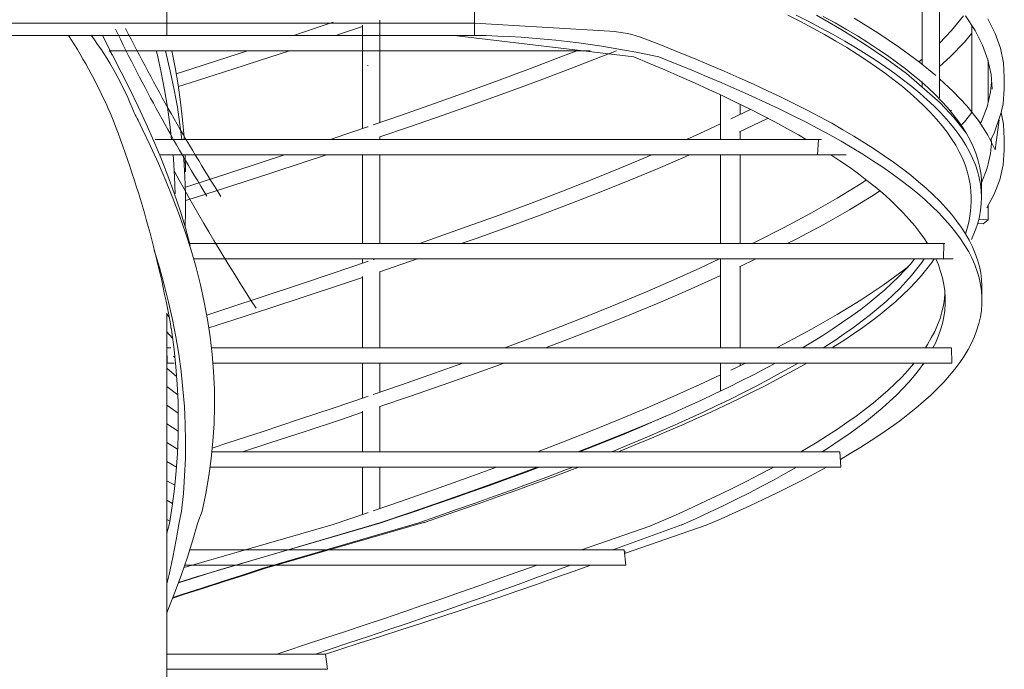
# Model space of a CAD drawing. Header units: millimetres. Extents: x 16408 to 39505, y -6861 to 26364.
# Tile 42 of 85: x 30453 to 32061, y 481 to 1542. Entities that reach past the tile are written whole.
import ezdxf

# ---------------------------------------------------------------- set-up
doc = ezdxf.new("R2010")
doc.units = ezdxf.units.MM
doc.header["$MEASUREMENT"] = 0
doc.layers.add('0_Nr_pióra__103', color=7, linetype='Continuous', lineweight=5)

msp = doc.modelspace()

# ---------------------------------------------------------------- linework, layer by layer
at = {"layer": '0_Nr_pióra__103', "color": 7, "linetype": 'Continuous', "lineweight": 5}
for p, q in [((31955.4, 1414.4), (31955.4, 2486.1)), ((31196.4, 1695.6), (31196.4, 1516.4)), ((30693.5, 1516.4), (30693.5, 1676.4)), ((31927.1, 1469.2), (31927.1, 1623.1)), ((31728.4, 1538.9), (31707.7, 1549.6)), ((31742.2, 1538.9), (31721.3, 1549.6)), ((31795.8, 1525.6), (31754.5, 1549.5)), ((31785.1, 1536.6), (31765.6, 1547.2)), ((31854.6, 1520.7), (31816, 1544.6)), ((31975.2, 1524.2), (31994.9, 1548.1)), ((32013.7, 1524.3), (31998.1, 1548.2)), ((30066.1, 1536.4), (31196.4, 1536.4)), ((30908.6, 1519), (30965.4, 1538)), ((30977.4, 1518.9), (31013.5, 1531)), ((31013.5, 1516.4), (31013.5, 1532.8)), ((31041.7, 1516.4), (31041.7, 1541)), ((31417.2, 1523.3), (31196.4, 1536.4)), ((31748.4, 1528.3), (31728.4, 1538.9)), ((31762.4, 1528.3), (31742.2, 1538.9)), ((31767.7, 1517.7), (31748.4, 1528.3)), ((31782, 1517.7), (31762.4, 1528.3)), ((31803.8, 1526), (31785.1, 1536.6)), ((32008.5, 1390.5), (32008.5, 1532.4)), ((32046.6, 1519.4), (32034.6, 1543.3)), ((30066.1, 1516.4), (31196.4, 1516.4)), ((30619.1, 1456.3), (30588.5, 1516.4)), ((30588.5, 1516.4), (30988.1, 1516.4)), ((30901, 1516.4), (30908.6, 1519)), ((30969.9, 1516.4), (30977.4, 1518.9)), ((31013.5, 1464.3), (31013.5, 1516.4)), ((31041.7, 1474), (31041.7, 1516.4)), ((31456.3, 1481.3), (31162.9, 1516.4)), ((31786.3, 1507.1), (31767.7, 1517.7)), ((31800.8, 1507.1), (31782, 1517.7)), ((31834.2, 1501.7), (31795.8, 1525.6)), ((31821.5, 1515.4), (31803.8, 1526)), ((31838.4, 1504.7), (31821.5, 1515.4)), ((31890.2, 1496.8), (31854.6, 1520.7)), ((31955.4, 1503.6), (31975.2, 1524.2)), ((31996.2, 1505.2), (32008.5, 1520.2)), ((32025.9, 1500.4), (32013.7, 1524.3)), ((32055.1, 1495.5), (32046.6, 1519.4)), ((31501.3, 1500.3), (31474.3, 1510.9)), ((31527.8, 1489.6), (31501.3, 1500.3)), ((31803.9, 1496.4), (31786.3, 1507.1)), ((31818.5, 1496.4), (31800.8, 1507.1)), ((31820.8, 1485.8), (31803.9, 1496.4)), ((31835.6, 1485.8), (31818.5, 1496.4)), ((31869.6, 1477.8), (31834.2, 1501.7)), ((31854.7, 1494.1), (31838.4, 1504.7)), ((31922.6, 1472.9), (31890.2, 1496.8)), ((31973.1, 1481.3), (31996.2, 1505.2)), ((32034.6, 1476.5), (32025.9, 1500.4)), ((32060, 1471.6), (32055.1, 1495.5)), ((30601.2, 1489.8), (30599.5, 1491.4)), ((30985.4, 1491.4), (30599.5, 1491.4)), ((30604.3, 1484.2), (30601.2, 1489.8)), ((30678.3, 1484.2), (30676.5, 1491.4)), ((30684.5, 1455.9), (30678.3, 1484.2)), ((30693.2, 1484.2), (30691.3, 1491.4)), ((30699.9, 1455.9), (30693.2, 1484.2)), ((30707.3, 1463.7), (30701.8, 1491.4)), ((30734.6, 1461.9), (30793.1, 1480.9)), ((30793.1, 1480.9), (30825.2, 1491.4)), ((30802.9, 1461.8), (30861.7, 1480.9)), ((30861.7, 1480.9), (30894, 1491.4)), ((31385, 1491.4), (30985.4, 1491.4)), ((31013.5, 1364.3), (31013.5, 1491.4)), ((31041.7, 1374), (31041.7, 1491.4)), ((31287.5, 1462.1), (31337.3, 1481.2)), ((31337.3, 1481.2), (31363.4, 1491.4)), ((31353.6, 1462.1), (31402.5, 1481.1)), ((31402.5, 1481.1), (31428.2, 1491.4)), ((31481.9, 1470.7), (31456.3, 1481.3)), ((31523.7, 1470.7), (31497.1, 1481.3)), ((31553.8, 1479), (31527.8, 1489.6)), ((31837, 1475.2), (31820.8, 1485.8)), ((31852, 1475.2), (31835.6, 1485.8)), ((31870.3, 1483.5), (31854.7, 1494.1)), ((31885.1, 1472.9), (31870.3, 1483.5)), ((31955.4, 1465.3), (31973.1, 1481.3)), ((30712.2, 1435.4), (30707.3, 1463.7)), ((31021.5, 1467), (31022.5, 1467.3)), ((31506.9, 1460.1), (31481.9, 1470.7)), ((31549.7, 1460.1), (31523.7, 1470.7)), ((31579.1, 1468.4), (31553.8, 1479)), ((31603.9, 1457.8), (31579.1, 1468.4)), ((31852.5, 1464.6), (31837, 1475.2)), ((31867.7, 1464.6), (31852, 1475.2)), ((31867.3, 1453.9), (31852.5, 1464.6)), ((31882.7, 1453.9), (31867.7, 1464.6)), ((31901.8, 1453.9), (31869.6, 1477.8)), ((31899.3, 1462.2), (31885.1, 1472.9)), ((31922, 1473.3), (31925.8, 1476.3)), ((31949.5, 1450.8), (31922.6, 1472.9)), ((31925.8, 1476.3), (31927.1, 1477.5)), ((32039.7, 1452.6), (32034.6, 1476.5)), ((32034.8, 1406.1), (32034.8, 1475.5)), ((32061.3, 1447.7), (32060, 1471.6)), ((30633.2, 1428.5), (30619.1, 1456.3)), ((30690, 1427.5), (30684.5, 1455.9)), ((30705.8, 1427.5), (30699.9, 1455.9)), ((30709.1, 1453.6), (30734.6, 1461.9)), ((30743.7, 1442.8), (30802.9, 1461.8)), ((31236.5, 1443.1), (31287.5, 1462.1)), ((31303.3, 1443.1), (31353.6, 1462.1)), ((31531.4, 1449.4), (31506.9, 1460.1)), ((31555.4, 1438.8), (31531.4, 1449.4)), ((31575.2, 1449.4), (31549.7, 1460.1)), ((31600.1, 1438.8), (31575.2, 1449.4)), ((31628.1, 1447.1), (31603.9, 1457.8)), ((31651.7, 1436.5), (31628.1, 1447.1)), ((31881.4, 1443.3), (31867.3, 1453.9)), ((31896.9, 1443.3), (31882.7, 1453.9)), ((31912.7, 1451.6), (31899.3, 1462.2)), ((31956.6, 1406.1), (31901.8, 1453.9)), ((31925.4, 1441), (31912.7, 1451.6)), ((32041.3, 1428.7), (32039.7, 1452.6)), ((32061.3, 1428.7), (32061.3, 1447.7)), ((30716.3, 1407.1), (30712.2, 1435.4)), ((30712.6, 1432.9), (30743.7, 1442.8)), ((31184.3, 1424.1), (31236.5, 1443.1)), ((31251.7, 1424), (31303.3, 1443.1)), ((31578.7, 1428.2), (31555.4, 1438.8)), ((31624.4, 1428.2), (31600.1, 1438.8)), ((31674.6, 1425.9), (31651.7, 1436.5)), ((31894.8, 1432.7), (31881.4, 1443.3)), ((31907.5, 1422.1), (31894.8, 1432.7)), ((31910.5, 1432.7), (31896.9, 1443.3)), ((31923.3, 1422.1), (31910.5, 1432.7)), ((31937.3, 1430.4), (31925.4, 1441)), ((31927.1, 1441), (31927.1, 1433.1)), ((31977.6, 1425), (31955.4, 1445.6)), ((32039, 1423.7), (32040.5, 1439.9)), ((30646.9, 1400.2), (30633.2, 1428.5)), ((30694.7, 1399.2), (30690, 1427.5)), ((30710.9, 1399.2), (30705.8, 1427.5)), ((31131, 1405.1), (31184.3, 1424.1)), ((31198.9, 1405), (31251.7, 1424)), ((31601.5, 1417.6), (31578.7, 1428.2)), ((31597.8, 1346.4), (31597.8, 1419.3)), ((31623.7, 1406.9), (31601.5, 1417.6)), ((31648, 1417.6), (31624.4, 1428.2)), ((31671.1, 1406.9), (31648, 1417.6)), ((31696.9, 1415.3), (31674.6, 1425.9)), ((31718.6, 1404.6), (31696.9, 1415.3)), ((31919.4, 1411.4), (31907.5, 1422.1)), ((31935.3, 1411.4), (31923.3, 1422.1)), ((31948.5, 1419.7), (31937.3, 1430.4)), ((31958.9, 1409.1), (31948.5, 1419.7)), ((32000, 1401.1), (31977.6, 1425)), ((32033.2, 1399.8), (32039, 1423.7)), ((32059.3, 1404.8), (32061.3, 1428.7)), ((30660, 1371.9), (30646.9, 1400.2)), ((30698.8, 1370.9), (30694.7, 1399.2)), ((30715.2, 1370.9), (30710.9, 1399.2)), ((30719.5, 1378.7), (30716.3, 1407.1)), ((31076.7, 1386), (31131, 1405.1)), ((31145, 1386), (31198.9, 1405)), ((31645.3, 1396.3), (31623.7, 1406.9)), ((31630.1, 1387.3), (31630.1, 1403.8)), ((31693.5, 1396.3), (31671.1, 1406.9)), ((31739.6, 1394), (31718.6, 1404.6)), ((31930.6, 1400.8), (31919.4, 1411.4)), ((31941, 1390.2), (31930.6, 1400.8)), ((31946.6, 1400.8), (31935.3, 1411.4)), ((31957.2, 1390.2), (31946.6, 1400.8)), ((31956.6, 1406.1), (31954.9, 1407.6)), ((31979.1, 1382.2), (31956.6, 1406.1)), ((31968.6, 1398.5), (31958.9, 1409.1)), ((32019, 1377.2), (32000, 1401.1)), ((32023.9, 1375.9), (32033.2, 1399.8)), ((32056.1, 1390.6), (32059.3, 1404.8)), ((31030.5, 1370.1), (31076.7, 1386)), ((31090.1, 1367), (31145, 1386)), ((31614.8, 1380), (31647.1, 1395.4)), ((31666.3, 1385.7), (31645.3, 1396.3)), ((31686.6, 1375.1), (31666.3, 1385.7)), ((31715.3, 1385.7), (31693.5, 1396.3)), ((31736.4, 1375.1), (31715.3, 1385.7)), ((31759.9, 1383.4), (31739.6, 1394)), ((31779.4, 1372.9), (31759.9, 1383.4)), ((31950.7, 1379.6), (31941, 1390.2)), ((31967, 1379.6), (31957.2, 1390.2)), ((31977.5, 1387.9), (31968.6, 1398.5)), ((31973.6, 1392.5), (31975.2, 1394.2)), ((31985.6, 1377.2), (31977.5, 1387.9)), ((31996.2, 1375.2), (32008.5, 1390.2)), ((32044.7, 1356.9), (32056.1, 1390.6)), ((32060, 1371.6), (32056.1, 1390.6)), ((30653.6, 1364), (30646.7, 1377.7)), ((30672.5, 1343.5), (30660, 1371.9)), ((30701.6, 1346.4), (30698.8, 1370.9)), ((30718.2, 1346.4), (30715.2, 1370.9)), ((30721.9, 1350.4), (30719.5, 1378.7)), ((30965.4, 1348), (31021.5, 1367)), ((31021.5, 1367), (31022.5, 1367.3)), ((31041.7, 1350.5), (31090.1, 1367)), ((31564, 1356.3), (31597.8, 1372.1)), ((31628.9, 1358.7), (31673.6, 1380)), ((31673.6, 1380), (31675.4, 1380.9)), ((31706.3, 1364.4), (31686.6, 1375.1)), ((31756.8, 1364.4), (31736.4, 1375.1)), ((31797.7, 1362.4), (31779.4, 1372.9)), ((31959.7, 1368.9), (31950.7, 1379.6)), ((31967.8, 1358.3), (31959.7, 1368.9)), ((31976, 1368.9), (31967, 1379.6)), ((31984.3, 1358.3), (31976, 1368.9)), ((31998.1, 1358.2), (31979.1, 1382.2)), ((31993, 1366.6), (31985.6, 1377.2)), ((31990.9, 1369.7), (31996.2, 1375.2)), ((32034.6, 1353.3), (32019, 1377.2)), ((32022.1, 1372.5), (32023.9, 1375.9)), ((32052.9, 1378.5), (32046.6, 1329.4)), ((32061.3, 1347.7), (32060, 1371.6)), ((30667.1, 1335.7), (30653.6, 1364)), ((31041.7, 1346.4), (31041.7, 1351)), ((31542.2, 1346.4), (31564, 1356.3)), ((31630.1, 1346.4), (31630.1, 1359.2)), ((31725, 1354), (31706.3, 1364.4)), ((31737.8, 1346.4), (31725, 1354)), ((31776.3, 1354), (31756.8, 1364.4)), ((31794.8, 1343.5), (31776.3, 1354)), ((31815.7, 1351.8), (31797.7, 1362.4)), ((31832.9, 1341.1), (31815.7, 1351.8)), ((31975.3, 1347.7), (31967.8, 1358.3)), ((31991.8, 1347.7), (31984.3, 1358.3)), ((31999.6, 1356), (31993, 1366.6)), ((31999.6, 1356), (31998.1, 1358.2)), ((32005.4, 1345.4), (31999.6, 1356)), ((32046.6, 1329.4), (32034.6, 1353.3)), ((32038.6, 1345.4), (32044.7, 1356.9)), ((30680, 1307.4), (30667.1, 1335.7)), ((30684.3, 1315.2), (30672.5, 1343.5)), ((30674.5, 1346.4), (31200.8, 1346.4)), ((30722.1, 1346.4), (30721.9, 1350.4)), ((30960.8, 1346.4), (30965.4, 1348)), ((31200.8, 1346.4), (31758, 1346.4)), ((31758, 1346.4), (31756.3, 1321.4)), ((31758, 1346.4), (31762.6, 1346.4)), ((31812.8, 1332.9), (31794.8, 1343.5)), ((31849.4, 1330.5), (31832.9, 1341.1)), ((31981.9, 1337.1), (31975.3, 1347.7)), ((31987.8, 1326.4), (31981.9, 1337.1)), ((31998.5, 1337.1), (31991.8, 1347.7)), ((32004.5, 1326.4), (31998.5, 1337.1)), ((32010.4, 1334.7), (32005.4, 1345.4)), ((32014.7, 1324.1), (32010.4, 1334.7)), ((32039, 1323.7), (32040.5, 1339.9)), ((32040.5, 1339.9), (32040, 1348.1)), ((32061.3, 1328.7), (32061.3, 1347.7)), ((31199, 1321.4), (30681.7, 1321.4)), ((30704.5, 1314.2), (30703.9, 1321.4)), ((30721.3, 1314.2), (30720.6, 1321.4)), ((30724.2, 1293.7), (30723.5, 1321.4)), ((30851.1, 1309.9), (30885.9, 1321.4)), ((30919.9, 1309.9), (30954.7, 1321.4)), ((31013.5, 1176.4), (31013.5, 1321.4)), ((31041.7, 1176.4), (31041.7, 1321.4)), ((31756.3, 1321.4), (31199, 1321.4)), ((31478, 1318.2), (31485.4, 1321.4)), ((31540, 1318.2), (31547.3, 1321.4)), ((31597.8, 1176.4), (31597.8, 1321.4)), ((31630.1, 1176.4), (31630.1, 1321.4)), ((31756.3, 1321.4), (31803.3, 1321.4)), ((31792.9, 1311.6), (31778.1, 1321.4)), ((31830.2, 1322.2), (31812.8, 1332.9)), ((31846.8, 1311.6), (31830.2, 1322.2)), ((31865.3, 1319.9), (31849.4, 1330.5)), ((31880.4, 1309.3), (31865.3, 1319.9)), ((31992.9, 1315.8), (31987.8, 1326.4)), ((32009.6, 1315.8), (32004.5, 1326.4)), ((32018.1, 1313.5), (32014.7, 1324.1)), ((32033.2, 1299.8), (32039, 1323.7)), ((32059.3, 1304.8), (32061.3, 1328.7)), ((30692.2, 1279), (30680, 1307.4)), ((30695.5, 1286.9), (30684.3, 1315.2)), ((30706.2, 1285.9), (30704.5, 1314.2)), ((30723.1, 1285.9), (30721.3, 1314.2)), ((30793.1, 1290.9), (30851.1, 1309.9)), ((30861.7, 1290.9), (30919.9, 1309.9)), ((31432.6, 1299.2), (31478, 1318.2)), ((31495.8, 1299.2), (31540, 1318.2)), ((31808.3, 1301), (31792.9, 1311.6)), ((31862.8, 1301), (31846.8, 1311.6)), ((31894.8, 1298.6), (31880.4, 1309.3)), ((31997.2, 1305.2), (31992.9, 1315.8)), ((32000.8, 1294.6), (31997.2, 1305.2)), ((32014, 1305.2), (32009.6, 1315.8)), ((32017.6, 1294.6), (32014, 1305.2)), ((32020.8, 1302.9), (32018.1, 1313.5)), ((32022.7, 1292.2), (32020.8, 1302.9)), ((32053.8, 1280.8), (32059.3, 1304.8)), ((30705.8, 1258.5), (30695.5, 1286.9)), ((30734.6, 1271.9), (30793.1, 1290.9)), ((30802.9, 1271.8), (30861.7, 1290.9)), ((31385.6, 1280.2), (31432.6, 1299.2)), ((31449.9, 1280.1), (31495.8, 1299.2)), ((31823, 1290.4), (31808.3, 1301)), ((31837, 1279.7), (31823, 1290.4)), ((31878, 1290.4), (31862.8, 1301)), ((31892.6, 1279.7), (31878, 1290.4)), ((31908.5, 1288), (31894.8, 1298.6)), ((31921.4, 1277.4), (31908.5, 1288)), ((32003.5, 1283.9), (32000.8, 1294.6)), ((32020.4, 1283.9), (32017.6, 1294.6)), ((32023.8, 1281.6), (32022.7, 1292.2)), ((32023.9, 1275.9), (32033.2, 1299.8)), ((30703.7, 1250.7), (30692.2, 1279)), ((30707.2, 1257.5), (30706.2, 1285.9)), ((30724.1, 1257.5), (30723.1, 1285.9)), ((30724.1, 1268.5), (30734.6, 1271.9)), ((30743.7, 1252.8), (30802.9, 1271.8)), ((31337.3, 1261.2), (31385.6, 1280.2)), ((31402.5, 1261.1), (31449.9, 1280.1)), ((31788.5, 1250.7), (31827.4, 1274.6)), ((31827.4, 1274.6), (31836.1, 1280.4)), ((31850.3, 1269.1), (31837, 1279.7)), ((31906.4, 1269.1), (31892.6, 1279.7)), ((31933.6, 1266.8), (31921.4, 1277.4)), ((32005.5, 1273.3), (32003.5, 1283.9)), ((32006.7, 1262.7), (32005.5, 1273.3)), ((32022.4, 1273.3), (32020.4, 1283.9)), ((32023.6, 1262.7), (32022.4, 1273.3)), ((32024.1, 1271), (32023.8, 1281.6)), ((32024.1, 1252.1), (32024.1, 1271)), ((32044.7, 1256.9), (32053.8, 1280.8)), ((30715.4, 1230.2), (30705.8, 1258.5)), ((30724.2, 1229.2), (30724.1, 1257.5)), ((31287.5, 1242.1), (31337.3, 1261.2)), ((31353.6, 1242.1), (31402.5, 1261.1)), ((31808.6, 1231.7), (31847.8, 1255.6)), ((31847.8, 1255.6), (31858.1, 1262.5)), ((31862.9, 1258.5), (31850.3, 1269.1)), ((31874.8, 1247.9), (31862.9, 1258.5)), ((31919.5, 1258.5), (31906.4, 1269.1)), ((31931.8, 1247.9), (31919.5, 1258.5)), ((31945.1, 1256.1), (31933.6, 1266.8)), ((31955.8, 1245.5), (31945.1, 1256.1)), ((32007.2, 1252.1), (32006.7, 1262.7)), ((32024.1, 1252.1), (32023.6, 1262.7)), ((32032.9, 1234.8), (32044.7, 1256.9)), ((30714.3, 1222.4), (30703.7, 1250.7)), ((30724.1, 1246.6), (30743.7, 1252.8)), ((31236.5, 1223.1), (31287.5, 1242.1)), ((31303.3, 1223.1), (31353.6, 1242.1)), ((31746.7, 1226.8), (31788.5, 1250.7)), ((31886, 1237.2), (31874.8, 1247.9)), ((31943.4, 1237.2), (31931.8, 1247.9)), ((31965.8, 1234.9), (31955.8, 1245.5)), ((32022.5, 1230.8), (32023.7, 1241.4)), ((32023.7, 1241.4), (32024.1, 1252.1)), ((32034.8, 1215.2), (32034.8, 1238.2)), ((30724.2, 1194), (30714.3, 1222.4)), ((30724.2, 1201.9), (30715.4, 1230.2)), ((30723.5, 1204.1), (30724.2, 1229.2)), ((31184.3, 1204.1), (31236.5, 1223.1)), ((31251.7, 1204), (31303.3, 1223.1)), ((31702, 1202.9), (31746.7, 1226.8)), ((31766.4, 1207.8), (31808.6, 1231.7)), ((31896.4, 1226.6), (31886, 1237.2)), ((31906.2, 1216), (31896.4, 1226.6)), ((31954.2, 1226.6), (31943.4, 1237.2)), ((31964.3, 1216), (31954.2, 1226.6)), ((31974.9, 1224.3), (31965.8, 1234.9)), ((31983.4, 1213.6), (31974.9, 1224.3)), ((32020.6, 1220.2), (32022.5, 1230.8)), ((31721.4, 1183.9), (31766.4, 1207.8)), ((31915.2, 1205.4), (31906.2, 1216)), ((31973.6, 1205.4), (31964.3, 1216)), ((31991, 1203), (31983.4, 1213.6)), ((32014.3, 1198.9), (32017.9, 1209.6)), ((32026.9, 1208.7), (32017.8, 1209.3)), ((32017.9, 1209.6), (32020.6, 1220.2)), ((32019.6, 1216.3), (32034.8, 1215.2)), ((32034.8, 1215.2), (32026.9, 1208.7)), ((30732.1, 1173.5), (30724.2, 1201.9)), ((30733.2, 1165.7), (30724.2, 1194)), ((31131, 1185.1), (31184.3, 1204.1)), ((31198.9, 1185), (31251.7, 1204)), ((31654.7, 1179), (31702, 1202.9)), ((31923.4, 1194.7), (31915.2, 1205.4)), ((31930.9, 1184.1), (31923.4, 1194.7)), ((31982.2, 1194.7), (31973.6, 1205.4)), ((31990, 1184.1), (31982.2, 1194.7)), ((31997.9, 1192.4), (31991, 1203)), ((32004, 1181.8), (31997.9, 1192.4)), ((32010, 1188.3), (32014.3, 1198.9)), ((30731.3, 1176.4), (31321.8, 1176.4)), ((31106.4, 1176.4), (31131, 1185.1)), ((31174.6, 1176.4), (31198.9, 1185)), ((31321.8, 1176.4), (31962.7, 1176.4)), ((31649.4, 1176.4), (31654.7, 1179)), ((31706.5, 1176.4), (31721.4, 1183.9)), ((31935.8, 1176.4), (31930.9, 1184.1)), ((31933.1, 1176.4), (31934.4, 1178.6)), ((31962.7, 1176.4), (31962.1, 1151.4)), ((31962.7, 1176.4), (31964.2, 1176.4)), ((31997, 1173.5), (31990, 1184.1)), ((32009.3, 1171.1), (32004, 1181.8)), ((32007.5, 1183), (32010, 1188.3)), ((30681.8, 1137.4), (30673.3, 1165.7)), ((30741.4, 1137.4), (30733.2, 1165.7)), ((32003.2, 1162.9), (31997, 1173.5)), ((32008.7, 1152.2), (32003.2, 1162.9)), ((32013.9, 1160.5), (32009.3, 1171.1)), ((32017.6, 1149.9), (32013.9, 1160.5)), ((31321.2, 1151.4), (30737.8, 1151.4)), ((30965.4, 1128), (31021.5, 1147)), ((31013.5, 1144.3), (31013.5, 1151.4)), ((31021.5, 1147), (31022.5, 1147.3)), ((31030.5, 1150.1), (31034.3, 1151.4)), ((31041.7, 1130.5), (31090.1, 1147)), ((31090.1, 1147), (31102.9, 1151.4)), ((31962.1, 1151.4), (31321.2, 1151.4)), ((31564, 1136.3), (31596.4, 1151.4)), ((31597.8, 1006.4), (31597.8, 1151.4)), ((31628.9, 1138.7), (31655.7, 1151.4)), ((31898.9, 1132.9), (31908.4, 1143.5)), ((31908.4, 1143.5), (31914.9, 1151.4)), ((31918.6, 1135.2), (31926.5, 1145.8)), ((31926.5, 1145.8), (31930.3, 1151.4)), ((31935, 1135.2), (31942.9, 1145.8)), ((31942.9, 1145.8), (31946.8, 1151.4)), ((31953.6, 1141.6), (31949.4, 1151.4)), ((31957.3, 1131), (31953.6, 1141.6)), ((31962.1, 1151.4), (31977.6, 1151.4)), ((32013.3, 1141.6), (32008.7, 1152.2)), ((32017.2, 1131), (32013.3, 1141.6)), ((32020.6, 1139.3), (32017.6, 1149.9)), ((30689.6, 1109), (30681.8, 1137.4)), ((30748.6, 1109), (30741.4, 1137.4)), ((30908.6, 1109), (30965.4, 1128)), ((31041.7, 1006.4), (31041.7, 1131)), ((31521.8, 1117.3), (31564, 1136.3)), ((31630.1, 1006.4), (31630.1, 1139.2)), ((31863.3, 1108.5), (31896.2, 1132.4)), ((31888.7, 1122.2), (31898.9, 1132.9)), ((31896.2, 1132.4), (31904.6, 1139.3)), ((31910, 1124.6), (31918.6, 1135.2)), ((31926.2, 1124.6), (31935, 1135.2)), ((31960.4, 1120.4), (31957.3, 1131)), ((32020.3, 1120.4), (32017.2, 1131)), ((32022.7, 1128.6), (32020.6, 1139.3)), ((32024.1, 1118), (32022.7, 1128.6)), ((30977.4, 1108.9), (31013.5, 1121)), ((31013.5, 1006.4), (31013.5, 1122.8)), ((31478, 1098.2), (31521.8, 1117.3)), ((31540, 1098.2), (31582.6, 1117.2)), ((31582.6, 1117.2), (31597.8, 1124.3)), ((31866.1, 1101), (31877.7, 1111.6)), ((31877.7, 1111.6), (31888.7, 1122.2)), ((31890.5, 1103.3), (31900.6, 1113.9)), ((31900.6, 1113.9), (31910, 1124.6)), ((31906.6, 1103.3), (31916.8, 1113.9)), ((31916.8, 1113.9), (31926.2, 1124.6)), ((31962.6, 1109.7), (31960.4, 1120.4)), ((31964.1, 1099.1), (31962.6, 1109.7)), ((32022.6, 1109.7), (32020.3, 1120.4)), ((32024.1, 1099.1), (32022.6, 1109.7)), ((32024.7, 1107.4), (32024.1, 1118)), ((30696.6, 1080.7), (30689.6, 1109)), ((30754.9, 1080.7), (30748.6, 1109)), ((30851.1, 1089.9), (30908.6, 1109)), ((30919.9, 1089.9), (30977.4, 1108.9)), ((31432.6, 1079.2), (31478, 1098.2)), ((31495.8, 1079.2), (31540, 1098.2)), ((31827.4, 1084.6), (31863.3, 1108.5)), ((31853.7, 1090.4), (31866.1, 1101)), ((31879.7, 1092.7), (31890.5, 1103.3)), ((31895.6, 1092.7), (31906.6, 1103.3)), ((31963.6, 1086.1), (31964.4, 1095)), ((31964.8, 1088.5), (31964.1, 1099.1)), ((32024.8, 1088.5), (32024.1, 1099.1)), ((32024.8, 1088.5), (32024.7, 1107.4)), ((30702.9, 1052.4), (30696.6, 1080.7)), ((30760.2, 1052.4), (30754.9, 1080.7)), ((30793.1, 1070.9), (30851.1, 1089.9)), ((30861.7, 1070.9), (30919.9, 1089.9)), ((31385.6, 1060.2), (31432.6, 1079.2)), ((31449.9, 1060.1), (31495.8, 1079.2)), ((31788.5, 1060.7), (31827.4, 1084.6)), ((31826.9, 1069.1), (31840.7, 1079.7)), ((31840.7, 1079.7), (31853.7, 1090.4)), ((31856, 1071.4), (31868.2, 1082.1)), ((31868.2, 1082.1), (31879.7, 1092.7)), ((31871.6, 1071.4), (31884, 1082.1)), ((31884, 1082.1), (31895.6, 1092.7)), ((31961.9, 1075.5), (31963.6, 1086.1)), ((31964, 1067.2), (31964.8, 1077.9)), ((31964.8, 1077.9), (31964.8, 1088.5)), ((32023.9, 1067.2), (32024.8, 1077.9)), ((32024.8, 1077.9), (32024.8, 1088.5)), ((30693.5, -3.6), (30693.5, 1063)), ((30693.5, 1061.2), (30697.6, 1056.2)), ((30758.8, 1059.7), (30793.1, 1070.9)), ((30802.9, 1051.8), (30861.7, 1070.9)), ((31812.4, 1058.5), (31826.9, 1069.1)), ((31843, 1060.8), (31856, 1071.4)), ((31858.5, 1060.8), (31871.6, 1071.4)), ((31956.3, 1054.3), (31959.5, 1064.9)), ((31959.5, 1064.9), (31961.9, 1075.5)), ((31962.5, 1056.6), (31964, 1067.2)), ((32022.2, 1056.6), (32023.9, 1067.2)), ((30708.4, 1024), (30702.9, 1052.4)), ((30764.5, 1024), (30760.2, 1052.4)), ((30762.2, 1038.8), (30802.9, 1051.8)), ((31337.3, 1041.2), (31385.6, 1060.2)), ((31402.5, 1041.1), (31449.9, 1060.1)), ((31746.7, 1036.8), (31788.5, 1060.7)), ((31781.5, 1037.2), (31797.3, 1047.9)), ((31797.3, 1047.9), (31812.4, 1058.5)), ((31815, 1039.6), (31829.4, 1050.2)), ((31829.4, 1050.2), (31843, 1060.8)), ((31830.2, 1039.6), (31844.7, 1050.2)), ((31844.7, 1050.2), (31858.5, 1060.8)), ((31952.3, 1043.6), (31956.3, 1054.3)), ((31957.1, 1035.4), (31960.2, 1046)), ((31960.2, 1046), (31962.5, 1056.6)), ((32016.5, 1035.4), (32019.8, 1046)), ((32019.8, 1046), (32022.2, 1056.6)), ((30693.5, 1032.4), (30703.2, 1022.2)), ((30701.9, 1031.9), (30701.1, 1037.5)), ((30705.6, 1003.5), (30701.9, 1031.9)), ((31287.5, 1022.1), (31337.3, 1041.2)), ((31353.6, 1022.1), (31402.5, 1041.1)), ((31702, 1012.9), (31746.7, 1036.8)), ((31765, 1026.6), (31781.5, 1037.2)), ((31800, 1028.9), (31815, 1039.6)), ((31815, 1028.9), (31830.2, 1039.6)), ((31942.1, 1022.4), (31947.6, 1033)), ((31947.6, 1033), (31952.3, 1043.6)), ((31953.3, 1024.7), (31957.1, 1035.4)), ((32012.5, 1024.7), (32016.5, 1035.4)), ((30713.1, 995.7), (30708.4, 1024)), ((30767.8, 995.7), (30764.5, 1024)), ((31245.5, 1006.4), (31287.5, 1022.1)), ((31312.2, 1006.4), (31353.6, 1022.1)), ((31731.9, 1006.4), (31747.9, 1016)), ((31747.9, 1016), (31765, 1026.6)), ((31768, 1007.7), (31784.3, 1018.3)), ((31782.6, 1007.7), (31799.1, 1018.3)), ((31784.3, 1018.3), (31800, 1028.9)), ((31799.1, 1018.3), (31815, 1028.9)), ((31935.9, 1011.8), (31942.1, 1022.4)), ((31944.8, 1006.4), (31948.7, 1014.1)), ((31948.7, 1014.1), (31953.3, 1024.7)), ((32002.1, 1003.5), (32007.7, 1014.1)), ((32007.7, 1014.1), (32012.5, 1024.7)), ((30693.5, 1006.4), (30693.8, 1006.4)), ((30693.8, 1006.4), (30700.4, 1006.4)), ((30694.1, 981.4), (30693.8, 1006.4)), ((30708.6, 975.2), (30705.6, 1003.5)), ((30766.5, 1006.4), (31334.2, 1006.4)), ((31334.2, 1006.4), (31974.8, 1006.4)), ((31689.3, 1006.4), (31702, 1012.9)), ((31765.9, 1006.4), (31768, 1007.7)), ((31780.5, 1006.4), (31782.6, 1007.7)), ((31932.4, 1006.4), (31935.9, 1011.8)), ((31974.8, 1006.4), (31975.5, 981.4)), ((31995.7, 992.9), (32002.1, 1003.5)), ((30693.5, 981.4), (30694.1, 981.4)), ((30705.9, 981.4), (30694.1, 981.4)), ((30704.8, 992.5), (30707, 990.5)), ((30717.1, 967.4), (30713.1, 995.7)), ((30770.1, 967.4), (30767.8, 995.7)), ((31334.8, 981.4), (30769, 981.4)), ((31013.5, 924.3), (31013.5, 981.4)), ((31041.7, 934), (31041.7, 981.4)), ((31131, 965.1), (31176.9, 981.4)), ((31198.9, 965), (31244.5, 981.4)), ((31975.5, 981.4), (31334.8, 981.4)), ((31597.8, 935.6), (31597.8, 981.4)), ((31614.8, 970), (31638.9, 981.4)), ((31630.1, 977.3), (31630.1, 981.4)), ((31672.9, 973.5), (31687.7, 981.4)), ((31714.9, 975.8), (31724.6, 981.4)), ((31729, 975.8), (31738.7, 981.4)), ((31912.8, 979.9), (31914, 981.4)), ((31922.8, 971.6), (31929.9, 981.4)), ((31980.6, 971.6), (31988.5, 982.2)), ((31988.5, 982.2), (31995.7, 992.9)), ((30693.5, 973.1), (30709.7, 959.7)), ((30710.7, 946.9), (30708.6, 975.2)), ((30720.1, 939), (30717.1, 967.4)), ((30771.4, 939), (30770.1, 967.4)), ((31076.7, 946), (31131, 965.1)), ((31145, 946), (31198.9, 965)), ((31652.6, 962.9), (31672.9, 973.5)), ((31676.4, 954.6), (31696, 965.2)), ((31690, 954.6), (31709.8, 965.2)), ((31696, 965.2), (31714.9, 975.8)), ((31709.8, 965.2), (31729, 975.8)), ((31893.7, 958.6), (31903.6, 969.3)), ((31903.6, 969.3), (31912.8, 979.9)), ((31914.5, 961), (31922.8, 971.6)), ((31971.9, 961), (31980.6, 971.6)), ((31564, 946.3), (31597.8, 962.1)), ((31610.3, 941.6), (31631.7, 952.2)), ((31631.7, 952.2), (31652.6, 962.9)), ((31656.2, 943.9), (31676.4, 954.6)), ((31669.6, 943.9), (31690, 954.6)), ((31883.1, 948), (31893.7, 958.6)), ((31895.7, 939.7), (31905.5, 950.4)), ((31905.5, 950.4), (31914.5, 961)), ((31952.2, 939.7), (31962.4, 950.4)), ((31962.4, 950.4), (31971.9, 961)), ((30693.5, 943.1), (30711.5, 929.4)), ((30712, 918.5), (30710.7, 946.9)), ((30722.4, 910.7), (30720.1, 939)), ((30771.6, 910.7), (30771.4, 939)), ((31030.5, 930.1), (31076.7, 946)), ((31090.1, 927), (31145, 946)), ((31521.8, 927.3), (31564, 946.3)), ((31588.2, 931), (31610.3, 941.6)), ((31614.1, 922.7), (31635.5, 933.3)), ((31626.9, 922.7), (31648.6, 933.3)), ((31635.5, 933.3), (31656.2, 943.9)), ((31648.6, 933.3), (31669.6, 943.9)), ((31859.6, 926.8), (31871.7, 937.4)), ((31871.7, 937.4), (31883.1, 948)), ((31885.2, 929.1), (31895.7, 939.7)), ((31941.2, 929.1), (31952.2, 939.7)), ((30712.5, 890.2), (30712, 918.5)), ((30965.4, 908), (31021.5, 927)), ((31021.5, 927), (31022.5, 927.3)), ((31041.7, 910.5), (31090.1, 927)), ((31478, 908.2), (31521.8, 927.3)), ((31542.4, 909.7), (31565.6, 920.4)), ((31565.6, 920.4), (31588.2, 931)), ((31592.1, 912.1), (31614.1, 922.7)), ((31604.7, 912.1), (31626.9, 922.7)), ((31846.9, 916.1), (31859.6, 926.8)), ((31862, 907.9), (31873.9, 918.5)), ((31873.9, 918.5), (31885.2, 929.1)), ((31917, 907.9), (31929.5, 918.5)), ((31929.5, 918.5), (31941.2, 929.1)), ((30693.5, 912.7), (30712.3, 899.6)), ((30723.8, 882.4), (30722.4, 910.7)), ((30770.9, 882.4), (30771.6, 910.7)), ((30908.6, 889), (30965.4, 908)), ((30977.4, 888.9), (31013.5, 901)), ((31013.5, 836.4), (31013.5, 902.8)), ((31041.7, 836.4), (31041.7, 911)), ((31432.6, 889.2), (31478, 908.2)), ((31518.7, 899.1), (31542.4, 909.7)), ((31546.5, 890.8), (31569.6, 901.4)), ((31558.6, 890.8), (31581.9, 901.4)), ((31569.6, 901.4), (31592.1, 912.1)), ((31581.9, 901.4), (31604.7, 912.1)), ((31819.2, 894.9), (31833.4, 905.5)), ((31833.4, 905.5), (31846.9, 916.1)), ((31849.3, 897.2), (31862, 907.9)), ((31903.8, 897.2), (31917, 907.9)), ((30712.2, 861.9), (30712.5, 890.2)), ((30851.1, 869.9), (30908.6, 889)), ((30919.9, 869.9), (30977.4, 888.9)), ((31385.6, 870.2), (31432.6, 889.2)), ((31449.9, 870.1), (31495.8, 889.2)), ((31469.7, 877.9), (31494.4, 888.5)), ((31494.4, 888.5), (31518.7, 899.1)), ((31495.8, 889.2), (31508.1, 894.5)), ((31522.9, 880.2), (31546.5, 890.8)), ((31534.7, 880.2), (31558.6, 890.8)), ((31804.4, 884.3), (31819.2, 894.9)), ((31821.9, 876), (31836, 886.6)), ((31836, 886.6), (31849.3, 897.2)), ((31875.2, 876), (31889.9, 886.6)), ((31889.9, 886.6), (31903.8, 897.2)), ((30693.5, 882.2), (30712.3, 870)), ((30724.3, 854), (30723.8, 882.4)), ((30769.1, 854), (30770.9, 882.4)), ((30793.1, 850.9), (30851.1, 869.9)), ((30861.7, 850.9), (30919.9, 869.9)), ((31337.3, 851.2), (31385.6, 870.2)), ((31402.5, 851.1), (31449.9, 870.1)), ((31444.4, 867.2), (31469.7, 877.9)), ((31474, 858.9), (31498.7, 869.6)), ((31485.3, 858.9), (31510.3, 869.6)), ((31498.7, 869.6), (31522.9, 880.2)), ((31510.3, 869.6), (31534.7, 880.2)), ((31772.6, 863), (31788.8, 873.6)), ((31788.8, 873.6), (31804.4, 884.3)), ((31807.2, 865.4), (31821.9, 876)), ((31859.8, 865.4), (31875.2, 876)), ((30711.1, 833.5), (30712.2, 861.9)), ((30724, 825.7), (30724.3, 854)), ((30766.3, 825.7), (30769.1, 854)), ((31392.4, 846), (31418.6, 856.6)), ((31418.6, 856.6), (31444.4, 867.2)), ((31448.9, 848.3), (31474, 858.9)), ((31459.8, 848.3), (31485.3, 858.9)), ((31738.2, 841.8), (31755.8, 852.4)), ((31755.8, 852.4), (31772.6, 863)), ((31775.7, 844.1), (31791.8, 854.7)), ((31791.8, 854.7), (31807.2, 865.4)), ((31826.9, 844.1), (31843.7, 854.7)), ((31843.7, 854.7), (31859.8, 865.4)), ((30693.5, 851.5), (30711.4, 840.6)), ((30767.3, 836.4), (31236.2, 836.4)), ((30768, 842.7), (30793.1, 850.9)), ((30817.1, 836.4), (30861.7, 850.9)), ((31236.2, 836.4), (31792.8, 836.4)), ((31298.8, 836.4), (31337.3, 851.2)), ((31364.7, 836.4), (31402.5, 851.1)), ((31367.8, 836.4), (31392.4, 846)), ((31420, 836.4), (31423.2, 837.7)), ((31423.2, 837.7), (31448.9, 848.3)), ((31430.7, 836.4), (31433.8, 837.7)), ((31433.8, 837.7), (31459.8, 848.3)), ((31729.1, 836.4), (31738.2, 841.8)), ((31763.6, 836.4), (31775.7, 844.1)), ((31792.8, 836.4), (31794.6, 811.4)), ((31809.5, 833.5), (31826.9, 844.1)), ((30693.5, 820.6), (30709.6, 811.4)), ((30709.2, 805.2), (30711.1, 833.5)), ((30722.8, 797.4), (30724, 825.7)), ((30762.4, 797.4), (30766.3, 825.7)), ((31793.7, 824.2), (31809.5, 833.5)), ((30706.4, 776.3), (30709.2, 805.2)), ((31238, 811.4), (30764.3, 811.4)), ((31013.5, 734.3), (31013.5, 811.4)), ((31041.7, 744), (31041.7, 811.4)), ((31184.3, 794.1), (31231.9, 811.4)), ((31794.6, 811.4), (31238, 811.4)), ((31251.7, 794), (31298.8, 811.4)), ((31280.5, 803.5), (31301.9, 811.4)), ((31314, 795.2), (31342.1, 805.8)), ((31323.4, 795.2), (31351.8, 805.8)), ((31342.1, 805.8), (31356.7, 811.4)), ((31351.8, 805.8), (31366.6, 811.4)), ((31661.8, 799.3), (31681.8, 809.9)), ((31681.8, 809.9), (31684.7, 811.4)), ((31704.8, 801.6), (31722.1, 811.4)), ((31753, 801.6), (31771, 811.4)), ((30693.5, 789.2), (30706.9, 781.8)), ((30720.7, 768.4), (30722.8, 797.4)), ((30757.5, 768.4), (30762.4, 797.4)), ((31131, 775.1), (31184.3, 794.1)), ((31198.9, 775), (31251.7, 794)), ((31222, 782.2), (31251.5, 792.9)), ((31251.5, 792.9), (31280.5, 803.5)), ((31285.4, 784.6), (31314, 795.2)), ((31294.5, 784.6), (31323.4, 795.2)), ((31619.9, 778), (31641.1, 788.6)), ((31641.1, 788.6), (31661.8, 799.3)), ((31665.5, 780.4), (31685.4, 791)), ((31685.4, 791), (31704.8, 801.6)), ((31712, 780.4), (31732.8, 791)), ((31732.8, 791), (31753, 801.6)), ((30702.5, 747.5), (30706.4, 776.3)), ((31076.7, 756), (31131, 775.1)), ((31145, 756), (31198.9, 775)), ((31192.1, 771.6), (31222, 782.2)), ((31227, 763.3), (31256.4, 773.9)), ((31235.4, 763.3), (31265.1, 773.9)), ((31256.4, 773.9), (31285.4, 784.6)), ((31265.1, 773.9), (31294.5, 784.6)), ((31598.1, 767.4), (31619.9, 778)), ((31645, 769.7), (31665.5, 780.4)), ((31690.6, 769.7), (31712, 780.4)), ((30693.5, 757.4), (30703.1, 752.2)), ((30717.5, 739.5), (30720.7, 768.4)), ((30751.3, 739.5), (30757.5, 768.4)), ((31030.5, 740.1), (31076.7, 756)), ((31090.1, 737), (31145, 756)), ((31131.3, 750.4), (31161.9, 761)), ((31161.9, 761), (31192.1, 771.6)), ((31197.2, 752.7), (31227, 763.3)), ((31205.2, 752.7), (31235.4, 763.3)), ((31552.7, 746.1), (31575.7, 756.8)), ((31575.7, 756.8), (31598.1, 767.4)), ((31602.1, 748.5), (31623.8, 759.1)), ((31623.8, 759.1), (31645, 769.7)), ((31645.9, 748.5), (31668.6, 759.1)), ((31668.6, 759.1), (31690.6, 769.7)), ((30698.1, 719.2), (30702.5, 747.5)), ((31069, 729.1), (31100.3, 739.7)), ((31100.3, 739.7), (31131.3, 750.4)), ((31136.4, 731.4), (31167, 742.1)), ((31143.8, 731.4), (31174.7, 742.1)), ((31167, 742.1), (31197.2, 752.7)), ((31174.7, 742.1), (31205.2, 752.7)), ((31529.2, 735.5), (31552.7, 746.1)), ((31579.8, 737.9), (31602.1, 748.5)), ((31622.7, 737.9), (31645.9, 748.5)), ((30693.5, 726), (30698.7, 723.3)), ((30713.7, 721.2), (30717.5, 739.5)), ((30744.3, 721.2), (30751.3, 739.5)), ((30965.4, 718), (31021.5, 737)), ((31021.5, 737), (31022.5, 737.3)), ((31041.7, 720.5), (31090.1, 737)), ((31041.7, 719.9), (31069, 729.1)), ((31105.5, 720.8), (31136.4, 731.4)), ((31112.6, 720.8), (31143.8, 731.4)), ((31480.6, 714.3), (31505.2, 724.9)), ((31505.2, 724.9), (31529.2, 735.5)), ((31533.5, 716.6), (31556.9, 727.2)), ((31556.9, 727.2), (31579.8, 737.9)), ((31574.5, 716.6), (31598.9, 727.2)), ((31598.9, 727.2), (31622.7, 737.9)), ((30693.5, 703.9), (30698.1, 719.2)), ((30709, 692.8), (30713.7, 721.2)), ((30721.8, 647.8), (30965.4, 718)), ((30736.4, 692.8), (30744.3, 721.2)), ((30743.7, 632.8), (31041.7, 720.5)), ((30778.2, 643.5), (31041.7, 719.9)), ((30849.3, 645.8), (31105.5, 720.8)), ((30853.4, 645.8), (31115.2, 721.7)), ((31370.7, 676.4), (31482.7, 715.2)), ((31421.8, 676.4), (31536, 717.7)), ((31441.1, 670.4), (31574.5, 716.6)), ((30693.5, 704.4), (30693.6, 704.3)), ((30703.5, 664.5), (30709, 692.8)), ((30727.6, 664.5), (30736.4, 692.8)), ((30731.3, 676.4), (31040.9, 676.4)), ((31040.9, 676.4), (31440.4, 676.4)), ((31440.4, 676.4), (31443.2, 651.4)), ((30697.3, 636.2), (30703.5, 664.5)), ((30717.9, 636.2), (30727.6, 664.5)), ((31440.9, 672.4), (31443, 673.2)), ((31043.6, 651.4), (30723.1, 651.4)), ((30745.3, 632.9), (30778.2, 643.5)), ((30816.7, 635.2), (30849.3, 645.8)), ((30820.4, 635.2), (30853.4, 645.8)), ((31443.2, 651.4), (31043.6, 651.4)), ((31262.5, 639), (31298.4, 651.4)), ((31324.8, 641.3), (31352.7, 651.4)), ((31357, 641.3), (31386.2, 651.4)), ((30693.5, 621), (30697.3, 636.2)), ((30707.5, 608.4), (30717.9, 636.2)), ((30712.7, 622.4), (30745.3, 632.9)), ((30712.9, 623), (30743.7, 632.8)), ((30784, 624.6), (30816.7, 635.2)), ((30787.3, 624.6), (30820.4, 635.2)), ((31203.4, 617.8), (31233.1, 628.4)), ((31233.1, 628.4), (31262.5, 639)), ((31267.5, 620.1), (31296.4, 630.7)), ((31296.4, 630.7), (31324.8, 641.3)), ((31297.4, 620.1), (31327.4, 630.7)), ((31327.4, 630.7), (31357, 641.3)), ((30718.1, 603.3), (30751.1, 613.9)), ((30720.7, 603.3), (30754.1, 613.9)), ((30751.1, 613.9), (30784, 624.6)), ((30754.1, 613.9), (30787.3, 624.6)), ((31173.3, 607.1), (31203.4, 617.8)), ((31238.2, 609.4), (31267.5, 620.1)), ((31266.9, 609.4), (31297.4, 620.1)), ((30696.6, 580.7), (30707.5, 608.4)), ((30703.3, 597.8), (30720.7, 603.3)), ((30703.7, 598.7), (30718.1, 603.3)), ((31111.9, 585.9), (31142.8, 596.5)), ((31142.8, 596.5), (31173.3, 607.1)), ((31178.5, 588.2), (31208.5, 598.8)), ((31204.6, 588.2), (31235.9, 598.8)), ((31208.5, 598.8), (31238.2, 609.4)), ((31235.9, 598.8), (31266.9, 609.4)), ((30693.5, 573.4), (30696.6, 580.7)), ((31080.8, 575.3), (31111.9, 585.9)), ((31148, 577.6), (31178.5, 588.2)), ((31172.9, 577.6), (31204.6, 588.2)), ((31017.5, 554), (31049.3, 564.6)), ((31049.3, 564.6), (31080.8, 575.3)), ((31086.1, 556.3), (31117.2, 566.9)), ((31108.5, 556.3), (31140.9, 566.9)), ((31117.2, 566.9), (31148, 577.6)), ((31140.9, 566.9), (31172.9, 577.6)), ((30985.4, 543.4), (31017.5, 554)), ((31054.7, 545.7), (31086.1, 556.3)), ((31075.7, 545.7), (31108.5, 556.3)), ((30921.9, 522.4), (30953.4, 532.9)), ((30953.4, 532.9), (30985.4, 543.4)), ((30990.9, 524.4), (31022.9, 535.1)), ((31009.3, 524.4), (31042.7, 535.1)), ((31022.9, 535.1), (31054.7, 545.7)), ((31042.7, 535.1), (31075.7, 545.7)), ((30889.8, 511.8), (30921.9, 522.4)), ((30959, 514), (30990.9, 524.4)), ((30976.1, 514), (31009.3, 524.4)), ((30693.5, 506.4), (30767.6, 506.4)), ((30767.6, 506.4), (30953, 506.4)), ((30873.6, 506.4), (30889.8, 511.8)), ((30936.5, 506.4), (30959, 514)), ((30952.6, 506.4), (30976.1, 514)), ((30953, 506.4), (30956.3, 481.4)), ((30770.9, 481.4), (30693.5, 481.4)), ((30956.3, 481.4), (30770.9, 481.4))]:
    msp.add_line(p, q, dxfattribs=at)
for centre, radius, start, end in [((33480.1, 2966.4), 3195.9, 206.7541, 212.4142), ((29717.9, 996.3), 967.2, 23.936, 32.5304), ((30153, 1202.9), 521.8, 20.9722, 36.9341), ((33490.8, 2928), 3203.8, 205.9409, 211.5039), ((31171.8, 1.5), 1515.1, 77.6048, 89.0726), ((31405.8, 1333.3), 190.3, 68.9295, 86.5871), ((28884.8, 714.3), 1844.8, 10.0898, 21.4448), ((30494.6, 1301.9), 170, 26.5048, 31.0916), ((33815.1, 3000.3), 3546.3, 208.7554, 212.9549), ((31837.4, 1247.8), 169.8, 340.9382, 1.4303)]:
    msp.add_arc(centre, radius, start, end, dxfattribs=at)

doc.saveas('drawing.dxf')
